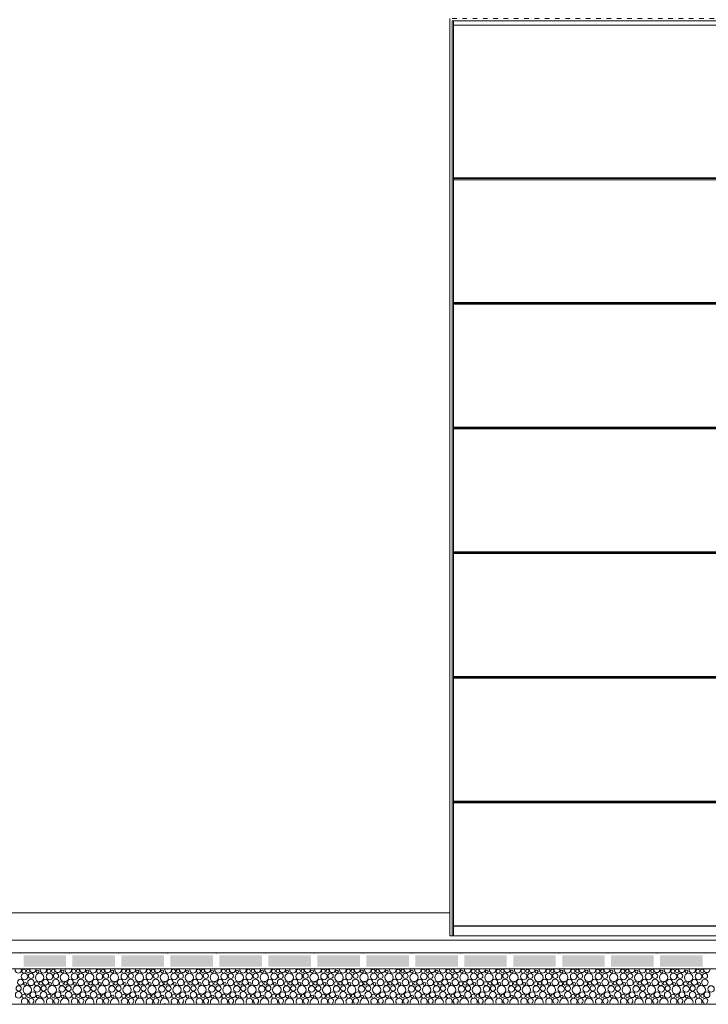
# Model space of a CAD drawing. Header units: millimetres. Extents: x -94601 to -15166, y -300 to 6935.
# Tile 24 of 97: x -71065 to -68055, y -300 to 4005. Entities that reach past the tile are written whole.
import ezdxf

# ---------------------------------------------------------------- set-up
doc = ezdxf.new("R2010")
doc.units = ezdxf.units.MM
doc.header["$MEASUREMENT"] = 0
for name, color, linetype in [('Métal _ Bardage.Charp_Couv_Bard_Métal', 7, 'Continuous'), ('Nouveau_Métal _ Charpente.Charp_Couv_Bard_Métal', 7, 'Continuous'), ('Nouveau_Portes ARCHICAD', 7, 'Continuous'), ('Nouveau_Structure _ Longrine.GO', 7, 'Continuous'), ('Nouveau_VRD _ Voirie 3d.VRD', 7, 'Continuous'), ('Structure _ Fondations.GO', 7, 'Continuous')]:
    doc.layers.add(name, color=color, linetype=linetype)

# ---------------------------------------------------------------- blocks, each defined once
blk = doc.blocks.new('Élément de coupe_21')
at = {"layer": 'Métal _ Bardage.Charp_Couv_Bard_Métal', "color": 7, "linetype": 'Continuous', "lineweight": 15}
blk.add_line((-77985.3, 100), (-69185.3, 100), dxfattribs=at)
blk = doc.blocks.new('Élément de coupe_24')
at = {"layer": 'Structure _ Fondations.GO', "color": 7, "linetype": 'Continuous', "lineweight": 15}
blk.add_line((-70835.3, -300), (-70335.3, -300), dxfattribs=at)
blk = doc.blocks.new('*X51')
at = {"layer": 'Nouveau_VRD _ Voirie 3d.VRD', "color": 33, "linetype": 'Continuous', "lineweight": 15, "true_color": 0xf48e54}
for centre, radius in [((-71044.2, -178.4), 14.3), ((-71047.1, -155.2), 8.58), ((-71027.9, -154.2), 7.52), ((-71015.4, -175.8), 11.5), ((-70978.1, -182.2), 18.4), ((-70987.5, -156.5), 6.2), ((-70935.1, -178.4), 14.3), ((-70938, -155.2), 8.58), ((-70918.8, -154.2), 7.52), ((-70906.3, -175.8), 11.5), ((-70869, -182.2), 18.4), ((-70878.4, -156.5), 6.2), ((-70826, -178.4), 14.3), ((-70828.9, -155.2), 8.58), ((-70809.7, -154.2), 7.52), ((-70797.2, -175.8), 11.5), ((-70759.9, -182.2), 18.4), ((-70769.3, -156.5), 6.2), ((-70716.8, -178.4), 14.3), ((-70719.7, -155.2), 8.58), ((-70700.6, -154.2), 7.52), ((-70688, -175.8), 11.5), ((-70650.8, -182.2), 18.4), ((-70660.2, -156.5), 6.2), ((-70607.7, -178.4), 14.3), ((-70610.6, -155.2), 8.58), ((-70591.5, -154.2), 7.52), ((-70578.9, -175.8), 11.5), ((-70541.7, -182.2), 18.4), ((-70551.1, -156.5), 6.2), ((-70498.6, -178.4), 14.3), ((-70501.5, -155.2), 8.58), ((-70482.4, -154.2), 7.52), ((-70469.8, -175.8), 11.5), ((-70432.6, -182.2), 18.4), ((-70442, -156.5), 6.2), ((-70389.5, -178.4), 14.3), ((-70392.4, -155.2), 8.58), ((-70373.3, -154.2), 7.52), ((-70360.7, -175.8), 11.5), ((-70323.5, -182.2), 18.4), ((-70332.8, -156.5), 6.2), ((-70280.4, -178.4), 14.3), ((-70283.3, -155.2), 8.58), ((-70264.2, -154.2), 7.52), ((-70251.6, -175.8), 11.5), ((-70214.4, -182.2), 18.4), ((-70223.7, -156.5), 6.2), ((-70171.3, -178.4), 14.3), ((-70174.2, -155.2), 8.58), ((-70155, -154.2), 7.52), ((-70142.5, -175.8), 11.5), ((-70105.2, -182.2), 18.4), ((-70114.6, -156.5), 6.2), ((-70062.2, -178.4), 14.3), ((-70065.1, -155.2), 8.58), ((-70045.9, -154.2), 7.52), ((-70033.4, -175.8), 11.5), ((-69996.1, -182.2), 18.4), ((-70005.5, -156.5), 6.2), ((-69953.1, -178.4), 14.3), ((-69956, -155.2), 8.58), ((-69936.8, -154.2), 7.52), ((-69924.3, -175.8), 11.5), ((-69887, -182.2), 18.4), ((-69896.4, -156.5), 6.2), ((-69844, -178.4), 14.3), ((-69846.8, -155.2), 8.58), ((-69827.7, -154.2), 7.52), ((-69815.1, -175.8), 11.5), ((-69777.9, -182.2), 18.4), ((-69787.3, -156.5), 6.2), ((-69734.8, -178.4), 14.3), ((-69737.7, -155.2), 8.58), ((-69718.6, -154.2), 7.52), ((-69706, -175.8), 11.5), ((-69668.8, -182.2), 18.4), ((-69678.2, -156.5), 6.2), ((-69625.7, -178.4), 14.3), ((-69628.6, -155.2), 8.58), ((-69609.5, -154.2), 7.52), ((-69596.9, -175.8), 11.5), ((-69559.7, -182.2), 18.4), ((-69569.1, -156.5), 6.2), ((-69516.6, -178.4), 14.3), ((-69519.5, -155.2), 8.58), ((-69500.4, -154.2), 7.52), ((-69487.8, -175.8), 11.5), ((-69450.6, -182.2), 18.4), ((-69459.9, -156.5), 6.2), ((-69407.5, -178.4), 14.3), ((-69410.4, -155.2), 8.58), ((-69391.3, -154.2), 7.52), ((-69378.7, -175.8), 11.5), ((-69341.5, -182.2), 18.4), ((-69350.8, -156.5), 6.2), ((-69298.4, -178.4), 14.3), ((-69301.3, -155.2), 8.58), ((-69282.1, -154.2), 7.52), ((-69269.6, -175.8), 11.5), ((-69232.3, -182.2), 18.4), ((-69241.7, -156.5), 6.2), ((-69189.3, -178.4), 14.3), ((-69192.2, -155.2), 8.58), ((-69173, -154.2), 7.52), ((-69160.5, -175.8), 11.5), ((-69123.2, -182.2), 18.4), ((-69132.6, -156.5), 6.2), ((-69080.2, -178.4), 14.3), ((-69083.1, -155.2), 8.58), ((-69063.9, -154.2), 7.52), ((-69051.4, -175.8), 11.5), ((-69014.1, -182.2), 18.4), ((-69023.5, -156.5), 6.2), ((-68971.1, -178.4), 14.3), ((-68974, -155.2), 8.58), ((-68954.8, -154.2), 7.52), ((-68942.2, -175.8), 11.5), ((-68905, -182.2), 18.4), ((-68914.4, -156.5), 6.2), ((-68861.9, -178.4), 14.3), ((-68864.8, -155.2), 8.58), ((-68845.7, -154.2), 7.52), ((-68833.1, -175.8), 11.5), ((-68795.9, -182.2), 18.4), ((-68805.3, -156.5), 6.2), ((-68752.8, -178.4), 14.3), ((-68755.7, -155.2), 8.58), ((-68736.6, -154.2), 7.52), ((-68724, -175.8), 11.5), ((-68686.8, -182.2), 18.4), ((-68696.2, -156.5), 6.2), ((-68643.7, -178.4), 14.3), ((-68646.6, -155.2), 8.58), ((-68627.5, -154.2), 7.52), ((-68614.9, -175.8), 11.5), ((-68577.7, -182.2), 18.4), ((-68587, -156.5), 6.2), ((-68534.6, -178.4), 14.3), ((-68537.5, -155.2), 8.58), ((-68518.4, -154.2), 7.52), ((-68505.8, -175.8), 11.5), ((-68468.6, -182.2), 18.4), ((-68477.9, -156.5), 6.2), ((-68425.5, -178.4), 14.3), ((-68428.4, -155.2), 8.58), ((-68409.2, -154.2), 7.52), ((-68396.7, -175.8), 11.5), ((-68359.4, -182.2), 18.4), ((-68368.8, -156.5), 6.2), ((-68316.4, -178.4), 14.3), ((-68319.3, -155.2), 8.58), ((-68300.1, -154.2), 7.52), ((-68287.6, -175.8), 11.5), ((-68250.3, -182.2), 18.4), ((-68259.7, -156.5), 6.2), ((-68207.3, -178.4), 14.3), ((-68210.2, -155.2), 8.58), ((-68191, -154.2), 7.52), ((-68178.5, -175.8), 11.5), ((-68141.2, -182.2), 18.4), ((-68150.6, -156.5), 6.2), ((-68098.2, -178.4), 14.3), ((-68101.1, -155.2), 8.58), ((-68081.9, -154.2), 7.52), ((-68069.3, -175.8), 11.5), ((-71061.7, -203.4), 12.8), ((-71041.5, -211.1), 6.2), ((-71015.7, -204.1), 14.2), ((-70992, -209.8), 8.58), ((-70972.8, -208.8), 7.52), ((-70952.6, -203.4), 12.8), ((-70932.4, -211.1), 6.2), ((-70906.6, -204.1), 14.2), ((-70882.9, -209.8), 8.58), ((-70863.7, -208.8), 7.52), ((-70843.5, -203.4), 12.8), ((-70823.3, -211.1), 6.2), ((-70797.5, -204.1), 14.2), ((-70773.7, -209.8), 8.58), ((-70754.6, -208.8), 7.52), ((-70734.4, -203.4), 12.8), ((-70714.2, -211.1), 6.2), ((-70688.3, -204.1), 14.2), ((-70664.6, -209.8), 8.58), ((-70645.5, -208.8), 7.52), ((-70625.3, -203.4), 12.8), ((-70605.1, -211.1), 6.2), ((-70579.2, -204.1), 14.2), ((-70555.5, -209.8), 8.58), ((-70536.4, -208.8), 7.52), ((-70516.2, -203.4), 12.8), ((-70496, -211.1), 6.2), ((-70470.1, -204.1), 14.2), ((-70446.4, -209.8), 8.58), ((-70427.3, -208.8), 7.52), ((-70407.1, -203.4), 12.8), ((-70386.8, -211.1), 6.2), ((-70361, -204.1), 14.2), ((-70337.3, -209.8), 8.58), ((-70318.2, -208.8), 7.52), ((-70297.9, -203.4), 12.8), ((-70277.7, -211.1), 6.2), ((-70251.9, -204.1), 14.2), ((-70228.2, -209.8), 8.58), ((-70209, -208.8), 7.52), ((-70188.8, -203.4), 12.8), ((-70168.6, -211.1), 6.2), ((-70142.8, -204.1), 14.2), ((-70119.1, -209.8), 8.58), ((-70099.9, -208.8), 7.52), ((-70079.7, -203.4), 12.8), ((-70059.5, -211.1), 6.2), ((-70033.7, -204.1), 14.2), ((-70010, -209.8), 8.58), ((-69990.8, -208.8), 7.52), ((-69970.6, -203.4), 12.8), ((-69950.4, -211.1), 6.2), ((-69924.6, -204.1), 14.2), ((-69900.8, -209.8), 8.58), ((-69881.7, -208.8), 7.52), ((-69861.5, -203.4), 12.8), ((-69841.3, -211.1), 6.2), ((-69815.4, -204.1), 14.2), ((-69791.7, -209.8), 8.58), ((-69772.6, -208.8), 7.52), ((-69752.4, -203.4), 12.8), ((-69732.2, -211.1), 6.2), ((-69706.3, -204.1), 14.2), ((-69682.6, -209.8), 8.58), ((-69663.5, -208.8), 7.52), ((-69643.3, -203.4), 12.8), ((-69623.1, -211.1), 6.2), ((-69597.2, -204.1), 14.2), ((-69573.5, -209.8), 8.58), ((-69554.4, -208.8), 7.52), ((-69534.2, -203.4), 12.8), ((-69513.9, -211.1), 6.2), ((-69488.1, -204.1), 14.2), ((-69464.4, -209.8), 8.58), ((-69445.3, -208.8), 7.52), ((-69425, -203.4), 12.8), ((-69404.8, -211.1), 6.2), ((-69379, -204.1), 14.2), ((-69355.3, -209.8), 8.58), ((-69336.1, -208.8), 7.52), ((-69315.9, -203.4), 12.8), ((-69295.7, -211.1), 6.2), ((-69269.9, -204.1), 14.2), ((-69246.2, -209.8), 8.58), ((-69227, -208.8), 7.52), ((-69206.8, -203.4), 12.8), ((-69186.6, -211.1), 6.2), ((-69160.8, -204.1), 14.2), ((-69137.1, -209.8), 8.58), ((-69117.9, -208.8), 7.52), ((-69097.7, -203.4), 12.8), ((-69077.5, -211.1), 6.2), ((-69051.7, -204.1), 14.2), ((-69028, -209.8), 8.58), ((-69008.8, -208.8), 7.52), ((-68988.6, -203.4), 12.8), ((-68968.4, -211.1), 6.2), ((-68942.5, -204.1), 14.2), ((-68918.8, -209.8), 8.58), ((-68899.7, -208.8), 7.52), ((-68879.5, -203.4), 12.8), ((-68859.3, -211.1), 6.2), ((-68833.4, -204.1), 14.2), ((-68809.7, -209.8), 8.58), ((-68790.6, -208.8), 7.52), ((-68770.4, -203.4), 12.8), ((-68750.2, -211.1), 6.2), ((-68724.3, -204.1), 14.2), ((-68700.6, -209.8), 8.58), ((-68681.5, -208.8), 7.52), ((-68661.3, -203.4), 12.8), ((-68641, -211.1), 6.2), ((-68615.2, -204.1), 14.2), ((-68591.5, -209.8), 8.58), ((-68572.4, -208.8), 7.52), ((-68552.1, -203.4), 12.8), ((-68531.9, -211.1), 6.2), ((-68506.1, -204.1), 14.2), ((-68482.4, -209.8), 8.58), ((-68463.2, -208.8), 7.52), ((-68443, -203.4), 12.8), ((-68422.8, -211.1), 6.2), ((-68397, -204.1), 14.2), ((-68373.3, -209.8), 8.58), ((-68354.1, -208.8), 7.52), ((-68333.9, -203.4), 12.8), ((-68313.7, -211.1), 6.2), ((-68287.9, -204.1), 14.2), ((-68264.2, -209.8), 8.58), ((-68245, -208.8), 7.52), ((-68224.8, -203.4), 12.8), ((-68204.6, -211.1), 6.2), ((-68178.8, -204.1), 14.2), ((-68155.1, -209.8), 8.58), ((-68135.9, -208.8), 7.52), ((-68115.7, -203.4), 12.8), ((-68095.5, -211.1), 6.2), ((-68069.6, -204.1), 14.2), ((-71069.7, -258.7), 14.2), ((-71069.4, -230.4), 11.5), ((-71046, -264.4), 8.58), ((-71032.1, -236.8), 18.4), ((-71026.8, -263.4), 7.52), ((-71006.6, -258), 12.8), ((-70989.1, -233), 14.3), ((-70960.6, -258.7), 14.2), ((-70960.3, -230.4), 11.5), ((-70936.9, -264.4), 8.58), ((-70923, -236.8), 18.4), ((-70917.7, -263.4), 7.52), ((-70897.5, -258), 12.8), ((-70880, -233), 14.3), ((-70851.5, -258.7), 14.2), ((-70851.2, -230.4), 11.5), ((-70827.7, -264.4), 8.58), ((-70813.9, -236.8), 18.4), ((-70808.6, -263.4), 7.52), ((-70788.4, -258), 12.8), ((-70770.8, -233), 14.3), ((-70742.3, -258.7), 14.2), ((-70742, -230.4), 11.5), ((-70718.6, -264.4), 8.58), ((-70704.8, -236.8), 18.4), ((-70699.5, -263.4), 7.52), ((-70679.3, -258), 12.8), ((-70661.7, -233), 14.3), ((-70633.2, -258.7), 14.2), ((-70632.9, -230.4), 11.5), ((-70609.5, -264.4), 8.58), ((-70595.7, -236.8), 18.4), ((-70590.4, -263.4), 7.52), ((-70570.2, -258), 12.8), ((-70552.6, -233), 14.3), ((-70524.1, -258.7), 14.2), ((-70523.8, -230.4), 11.5), ((-70500.4, -264.4), 8.58), ((-70486.6, -236.8), 18.4), ((-70481.3, -263.4), 7.52), ((-70461.1, -258), 12.8), ((-70443.5, -233), 14.3), ((-70415, -258.7), 14.2), ((-70414.7, -230.4), 11.5), ((-70391.3, -264.4), 8.58), ((-70377.5, -236.8), 18.4), ((-70372.2, -263.4), 7.52), ((-70351.9, -258), 12.8), ((-70334.4, -233), 14.3), ((-70305.9, -258.7), 14.2), ((-70305.6, -230.4), 11.5), ((-70282.2, -264.4), 8.58), ((-70268.4, -236.8), 18.4), ((-70263, -263.4), 7.52), ((-70242.8, -258), 12.8), ((-70225.3, -233), 14.3), ((-70196.8, -258.7), 14.2), ((-70196.5, -230.4), 11.5), ((-70173.1, -264.4), 8.58), ((-70159.2, -236.8), 18.4), ((-70153.9, -263.4), 7.52), ((-70133.7, -258), 12.8), ((-70116.2, -233), 14.3), ((-70087.7, -258.7), 14.2), ((-70087.4, -230.4), 11.5), ((-70064, -264.4), 8.58), ((-70050.1, -236.8), 18.4), ((-70044.8, -263.4), 7.52), ((-70024.6, -258), 12.8), ((-70007.1, -233), 14.3), ((-69978.6, -258.7), 14.2), ((-69978.3, -230.4), 11.5), ((-69954.8, -264.4), 8.58), ((-69941, -236.8), 18.4), ((-69935.7, -263.4), 7.52), ((-69915.5, -258), 12.8), ((-69898, -233), 14.3), ((-69869.4, -258.7), 14.2), ((-69869.1, -230.4), 11.5), ((-69845.7, -264.4), 8.58), ((-69831.9, -236.8), 18.4), ((-69826.6, -263.4), 7.52), ((-69806.4, -258), 12.8), ((-69788.8, -233), 14.3), ((-69760.3, -258.7), 14.2), ((-69760, -230.4), 11.5), ((-69736.6, -264.4), 8.58), ((-69722.8, -236.8), 18.4), ((-69717.5, -263.4), 7.52), ((-69697.3, -258), 12.8), ((-69679.7, -233), 14.3), ((-69651.2, -258.7), 14.2), ((-69650.9, -230.4), 11.5), ((-69627.5, -264.4), 8.58), ((-69613.7, -236.8), 18.4), ((-69608.4, -263.4), 7.52), ((-69588.2, -258), 12.8), ((-69570.6, -233), 14.3), ((-69542.1, -258.7), 14.2), ((-69541.8, -230.4), 11.5), ((-69518.4, -264.4), 8.58), ((-69504.6, -236.8), 18.4), ((-69499.3, -263.4), 7.52), ((-69479, -258), 12.8), ((-69461.5, -233), 14.3), ((-69433, -258.7), 14.2), ((-69432.7, -230.4), 11.5), ((-69409.3, -264.4), 8.58), ((-69395.5, -236.8), 18.4), ((-69390.1, -263.4), 7.52), ((-69369.9, -258), 12.8), ((-69352.4, -233), 14.3), ((-69323.9, -258.7), 14.2), ((-69323.6, -230.4), 11.5), ((-69300.2, -264.4), 8.58), ((-69286.3, -236.8), 18.4), ((-69281, -263.4), 7.52), ((-69260.8, -258), 12.8), ((-69243.3, -233), 14.3), ((-69214.8, -258.7), 14.2), ((-69214.5, -230.4), 11.5), ((-69191.1, -264.4), 8.58), ((-69177.2, -236.8), 18.4), ((-69171.9, -263.4), 7.52), ((-69151.7, -258), 12.8), ((-69134.2, -233), 14.3), ((-69105.7, -258.7), 14.2), ((-69105.4, -230.4), 11.5), ((-69082, -264.4), 8.58), ((-69068.1, -236.8), 18.4), ((-69062.8, -263.4), 7.52), ((-69042.6, -258), 12.8), ((-69025.1, -233), 14.3), ((-68996.5, -258.7), 14.2), ((-68996.2, -230.4), 11.5), ((-68972.8, -264.4), 8.58), ((-68959, -236.8), 18.4), ((-68953.7, -263.4), 7.52), ((-68933.5, -258), 12.8), ((-68915.9, -233), 14.3), ((-68887.4, -258.7), 14.2), ((-68887.1, -230.4), 11.5), ((-68863.7, -264.4), 8.58), ((-68849.9, -236.8), 18.4), ((-68844.6, -263.4), 7.52), ((-68824.4, -258), 12.8), ((-68806.8, -233), 14.3), ((-68778.3, -258.7), 14.2), ((-68778, -230.4), 11.5), ((-68754.6, -264.4), 8.58), ((-68740.8, -236.8), 18.4), ((-68735.5, -263.4), 7.52), ((-68715.3, -258), 12.8), ((-68697.7, -233), 14.3), ((-68669.2, -258.7), 14.2), ((-68668.9, -230.4), 11.5), ((-68645.5, -264.4), 8.58), ((-68631.7, -236.8), 18.4), ((-68626.4, -263.4), 7.52), ((-68606.1, -258), 12.8), ((-68588.6, -233), 14.3), ((-68560.1, -258.7), 14.2), ((-68559.8, -230.4), 11.5), ((-68536.4, -264.4), 8.58), ((-68522.6, -236.8), 18.4), ((-68517.2, -263.4), 7.52), ((-68497, -258), 12.8), ((-68479.5, -233), 14.3), ((-68451, -258.7), 14.2), ((-68450.7, -230.4), 11.5), ((-68427.3, -264.4), 8.58), ((-68413.4, -236.8), 18.4), ((-68408.1, -263.4), 7.52), ((-68387.9, -258), 12.8), ((-68370.4, -233), 14.3), ((-68341.9, -258.7), 14.2), ((-68341.6, -230.4), 11.5), ((-68318.2, -264.4), 8.58), ((-68304.3, -236.8), 18.4), ((-68299, -263.4), 7.52), ((-68278.8, -258), 12.8), ((-68261.3, -233), 14.3), ((-68232.8, -258.7), 14.2), ((-68232.5, -230.4), 11.5), ((-68209.1, -264.4), 8.58), ((-68195.2, -236.8), 18.4), ((-68189.9, -263.4), 7.52), ((-68169.7, -258), 12.8), ((-68152.2, -233), 14.3), ((-68123.6, -258.7), 14.2), ((-68123.3, -230.4), 11.5), ((-68099.9, -264.4), 8.58), ((-68086.1, -236.8), 18.4), ((-68080.8, -263.4), 7.52), ((-68060.6, -258), 12.8), ((-68043, -233), 14.3), ((-70986.4, -265.7), 6.2), ((-70877.3, -265.7), 6.2), ((-70768.2, -265.7), 6.2), ((-70659.1, -265.7), 6.2), ((-70550, -265.7), 6.2), ((-70440.8, -265.7), 6.2), ((-70331.7, -265.7), 6.2), ((-70222.6, -265.7), 6.2), ((-70113.5, -265.7), 6.2), ((-70004.4, -265.7), 6.2), ((-69895.3, -265.7), 6.2), ((-69786.2, -265.7), 6.2), ((-69677.1, -265.7), 6.2), ((-69567.9, -265.7), 6.2), ((-69458.8, -265.7), 6.2), ((-69349.7, -265.7), 6.2), ((-69240.6, -265.7), 6.2), ((-69131.5, -265.7), 6.2), ((-69022.4, -265.7), 6.2), ((-68913.3, -265.7), 6.2), ((-68804.2, -265.7), 6.2), ((-68695, -265.7), 6.2), ((-68585.9, -265.7), 6.2), ((-68476.8, -265.7), 6.2), ((-68367.7, -265.7), 6.2), ((-68258.6, -265.7), 6.2), ((-68149.5, -265.7), 6.2)]:
    blk.add_circle(centre, radius, dxfattribs=at)
for centre, radius, start, end in [((-71070.8, -149.5), 14.2, 162.5101, 17.4899), ((-71033.3, -127.6), 18.4, 254.0928, 285.9072), ((-71007.7, -148.8), 12.8, 163.5489, 16.4511), ((-70961.7, -149.5), 14.2, 162.5101, 17.4899), ((-70924.1, -127.6), 18.4, 254.0928, 285.9072), ((-70898.6, -148.8), 12.8, 163.5489, 16.4511), ((-70852.6, -149.5), 14.2, 162.5101, 17.4899), ((-70815, -127.6), 18.4, 254.0928, 285.9072), ((-70789.5, -148.8), 12.8, 163.5489, 16.4511), ((-70743.5, -149.5), 14.2, 162.5101, 17.4899), ((-70705.9, -127.6), 18.4, 254.0928, 285.9072), ((-70680.4, -148.8), 12.8, 163.5489, 16.4511), ((-70634.3, -149.5), 14.2, 162.5101, 17.4899), ((-70596.8, -127.6), 18.4, 254.0928, 285.9072), ((-70571.3, -148.8), 12.8, 163.5489, 16.4511), ((-70525.2, -149.5), 14.2, 162.5101, 17.4899), ((-70487.7, -127.6), 18.4, 254.0928, 285.9072), ((-70462.2, -148.8), 12.8, 163.5489, 16.4511), ((-70416.1, -149.5), 14.2, 162.5101, 17.4899), ((-70378.6, -127.6), 18.4, 254.0928, 285.9072), ((-70353.1, -148.8), 12.8, 163.5489, 16.4511), ((-70307, -149.5), 14.2, 162.5101, 17.4899), ((-70269.5, -127.6), 18.4, 254.0928, 285.9072), ((-70243.9, -148.8), 12.8, 163.5489, 16.4511), ((-70197.9, -149.5), 14.2, 162.5101, 17.4899), ((-70160.4, -127.6), 18.4, 254.0928, 285.9072), ((-70134.8, -148.8), 12.8, 163.5489, 16.4511), ((-70088.8, -149.5), 14.2, 162.5101, 17.4899), ((-70051.2, -127.6), 18.4, 254.0928, 285.9072), ((-70025.7, -148.8), 12.8, 163.5489, 16.4511), ((-69979.7, -149.5), 14.2, 162.5101, 17.4899), ((-69942.1, -127.6), 18.4, 254.0928, 285.9072), ((-69916.6, -148.8), 12.8, 163.5489, 16.4511), ((-69870.6, -149.5), 14.2, 162.5101, 17.4899), ((-69833, -127.6), 18.4, 254.0928, 285.9072), ((-69807.5, -148.8), 12.8, 163.5489, 16.4511), ((-69761.4, -149.5), 14.2, 162.5101, 17.4899), ((-69723.9, -127.6), 18.4, 254.0928, 285.9072), ((-69698.4, -148.8), 12.8, 163.5489, 16.4511), ((-69652.3, -149.5), 14.2, 162.5101, 17.4899), ((-69614.8, -127.6), 18.4, 254.0928, 285.9072), ((-69589.3, -148.8), 12.8, 163.5489, 16.4511), ((-69543.2, -149.5), 14.2, 162.5101, 17.4899), ((-69505.7, -127.6), 18.4, 254.0928, 285.9072), ((-69480.2, -148.8), 12.8, 163.5489, 16.4511), ((-69434.1, -149.5), 14.2, 162.5101, 17.4899), ((-69396.6, -127.6), 18.4, 254.0928, 285.9072), ((-69371, -148.8), 12.8, 163.5489, 16.4511), ((-69325, -149.5), 14.2, 162.5101, 17.4899), ((-69287.5, -127.6), 18.4, 254.0928, 285.9072), ((-69261.9, -148.8), 12.8, 163.5489, 16.4511), ((-69215.9, -149.5), 14.2, 162.5101, 17.4899), ((-69178.3, -127.6), 18.4, 254.0928, 285.9072), ((-69152.8, -148.8), 12.8, 163.5489, 16.4511), ((-69106.8, -149.5), 14.2, 162.5101, 17.4899), ((-69069.2, -127.6), 18.4, 254.0928, 285.9072), ((-69043.7, -148.8), 12.8, 163.5489, 16.4511), ((-68997.7, -149.5), 14.2, 162.5101, 17.4899), ((-68960.1, -127.6), 18.4, 254.0928, 285.9072), ((-68934.6, -148.8), 12.8, 163.5489, 16.4511), ((-68888.5, -149.5), 14.2, 162.5101, 17.4899), ((-68851, -127.6), 18.4, 254.0928, 285.9072), ((-68825.5, -148.8), 12.8, 163.5489, 16.4511), ((-68779.4, -149.5), 14.2, 162.5101, 17.4899), ((-68741.9, -127.6), 18.4, 254.0928, 285.9072), ((-68716.4, -148.8), 12.8, 163.5489, 16.4511), ((-68670.3, -149.5), 14.2, 162.5101, 17.4899), ((-68632.8, -127.6), 18.4, 254.0928, 285.9072), ((-68607.3, -148.8), 12.8, 163.5489, 16.4511), ((-68561.2, -149.5), 14.2, 162.5101, 17.4899), ((-68523.7, -127.6), 18.4, 254.0928, 285.9072), ((-68498.1, -148.8), 12.8, 163.5489, 16.4511), ((-68452.1, -149.5), 14.2, 162.5101, 17.4899), ((-68414.6, -127.6), 18.4, 254.0928, 285.9072), ((-68389, -148.8), 12.8, 163.5489, 16.4511), ((-68343, -149.5), 14.2, 162.5101, 17.4899), ((-68305.4, -127.6), 18.4, 254.0928, 285.9072), ((-68279.9, -148.8), 12.8, 163.5489, 16.4511), ((-68233.9, -149.5), 14.2, 162.5101, 17.4899), ((-68196.3, -127.6), 18.4, 254.0928, 285.9072), ((-68170.8, -148.8), 12.8, 163.5489, 16.4511), ((-68124.8, -149.5), 14.2, 162.5101, 17.4899), ((-68087.2, -127.6), 18.4, 254.0928, 285.9072), ((-68061.7, -148.8), 12.8, 163.5489, 16.4511), ((-71043.1, -287.6), 14.3, 327.777, 212.223), ((-71014.3, -285), 11.5, 296.7325, 243.2675), ((-70977, -291.4), 18.4, 347.7576, 192.2424), ((-70934, -287.6), 14.3, 327.777, 212.223), ((-70905.2, -285), 11.5, 296.7325, 243.2675), ((-70867.9, -291.4), 18.4, 347.7576, 192.2424), ((-70824.8, -287.6), 14.3, 327.777, 212.223), ((-70796, -285), 11.5, 296.7325, 243.2675), ((-70758.8, -291.4), 18.4, 347.7576, 192.2424), ((-70715.7, -287.6), 14.3, 327.777, 212.223), ((-70686.9, -285), 11.5, 296.7325, 243.2675), ((-70649.7, -291.4), 18.4, 347.7576, 192.2424), ((-70606.6, -287.6), 14.3, 327.777, 212.223), ((-70577.8, -285), 11.5, 296.7325, 243.2675), ((-70540.6, -291.4), 18.4, 347.7576, 192.2424), ((-70497.5, -287.6), 14.3, 327.777, 212.223), ((-70468.7, -285), 11.5, 296.7325, 243.2675), ((-70431.5, -291.4), 18.4, 347.7576, 192.2424), ((-70388.4, -287.6), 14.3, 327.777, 212.223), ((-70359.6, -285), 11.5, 296.7325, 243.2675), ((-70322.4, -291.4), 18.4, 347.7576, 192.2424), ((-70279.3, -287.6), 14.3, 327.777, 212.223), ((-70250.5, -285), 11.5, 296.7325, 243.2675), ((-70213.2, -291.4), 18.4, 347.7576, 192.2424), ((-70170.2, -287.6), 14.3, 327.777, 212.223), ((-70141.4, -285), 11.5, 296.7325, 243.2675), ((-70104.1, -291.4), 18.4, 347.7576, 192.2424), ((-70061.1, -287.6), 14.3, 327.777, 212.223), ((-70032.3, -285), 11.5, 296.7325, 243.2675), ((-69995, -291.4), 18.4, 347.7576, 192.2424), ((-69952, -287.6), 14.3, 327.777, 212.223), ((-69923.1, -285), 11.5, 296.7325, 243.2675), ((-69885.9, -291.4), 18.4, 347.7576, 192.2424), ((-69842.8, -287.6), 14.3, 327.777, 212.223), ((-69814, -285), 11.5, 296.7325, 243.2675), ((-69776.8, -291.4), 18.4, 347.7576, 192.2424), ((-69733.7, -287.6), 14.3, 327.777, 212.223), ((-69704.9, -285), 11.5, 296.7325, 243.2675), ((-69667.7, -291.4), 18.4, 347.7576, 192.2424), ((-69624.6, -287.6), 14.3, 327.777, 212.223), ((-69595.8, -285), 11.5, 296.7325, 243.2675), ((-69558.6, -291.4), 18.4, 347.7576, 192.2424), ((-69515.5, -287.6), 14.3, 327.777, 212.223), ((-69486.7, -285), 11.5, 296.7325, 243.2675), ((-69449.5, -291.4), 18.4, 347.7576, 192.2424), ((-69406.4, -287.6), 14.3, 327.777, 212.223), ((-69377.6, -285), 11.5, 296.7325, 243.2675), ((-69340.3, -291.4), 18.4, 347.7576, 192.2424), ((-69297.3, -287.6), 14.3, 327.777, 212.223), ((-69268.5, -285), 11.5, 296.7325, 243.2675), ((-69231.2, -291.4), 18.4, 347.7576, 192.2424), ((-69188.2, -287.6), 14.3, 327.777, 212.223), ((-69159.4, -285), 11.5, 296.7325, 243.2675), ((-69122.1, -291.4), 18.4, 347.7576, 192.2424), ((-69079.1, -287.6), 14.3, 327.777, 212.223), ((-69050.2, -285), 11.5, 296.7325, 243.2675), ((-69013, -291.4), 18.4, 347.7576, 192.2424), ((-68969.9, -287.6), 14.3, 327.777, 212.223), ((-68941.1, -285), 11.5, 296.7325, 243.2675), ((-68903.9, -291.4), 18.4, 347.7576, 192.2424), ((-68860.8, -287.6), 14.3, 327.777, 212.223), ((-68832, -285), 11.5, 296.7325, 243.2675), ((-68794.8, -291.4), 18.4, 347.7576, 192.2424), ((-68751.7, -287.6), 14.3, 327.777, 212.223), ((-68722.9, -285), 11.5, 296.7325, 243.2675), ((-68685.7, -291.4), 18.4, 347.7576, 192.2424), ((-68642.6, -287.6), 14.3, 327.777, 212.223), ((-68613.8, -285), 11.5, 296.7325, 243.2675), ((-68576.6, -291.4), 18.4, 347.7576, 192.2424), ((-68533.5, -287.6), 14.3, 327.777, 212.223), ((-68504.7, -285), 11.5, 296.7325, 243.2675), ((-68467.4, -291.4), 18.4, 347.7576, 192.2424), ((-68424.4, -287.6), 14.3, 327.777, 212.223), ((-68395.6, -285), 11.5, 296.7325, 243.2675), ((-68358.3, -291.4), 18.4, 347.7576, 192.2424), ((-68315.3, -287.6), 14.3, 327.777, 212.223), ((-68286.5, -285), 11.5, 296.7325, 243.2675), ((-68249.2, -291.4), 18.4, 347.7576, 192.2424), ((-68206.2, -287.6), 14.3, 327.777, 212.223), ((-68177.3, -285), 11.5, 296.7325, 243.2675), ((-68140.1, -291.4), 18.4, 347.7576, 192.2424), ((-68097, -287.6), 14.3, 327.777, 212.223), ((-68068.2, -285), 11.5, 296.7325, 243.2675)]:
    blk.add_arc(centre, radius, start, end, dxfattribs=at)
blk = doc.blocks.new('*X52')
at = {"layer": 'Nouveau_VRD _ Voirie 3d.VRD', "linetype": 'Continuous', "lineweight": 15, "true_color": 0xb5b5b5}
for points in [[(-71048.2, -85.2), (-71048.2, -135.2), (-70862.2, -135.2), (-70862.2, -85.2)], [(-70834.2, -85.2), (-70834.2, -135.2), (-70648.1, -135.2), (-70648.1, -85.2)], [(-70620.1, -85.2), (-70620.1, -135.2), (-70434.1, -135.2), (-70434.1, -85.2)], [(-70406.1, -85.2), (-70406.1, -135.2), (-70220, -135.2), (-70220, -85.2)], [(-70192, -85.2), (-70192, -135.2), (-70006, -135.2), (-70006, -85.2)], [(-69978, -85.2), (-69978, -135.2), (-69792, -135.2), (-69792, -85.2)], [(-69763.9, -85.2), (-69763.9, -135.2), (-69577.9, -135.2), (-69577.9, -85.2)], [(-69549.9, -85.2), (-69549.9, -135.2), (-69363.9, -135.2), (-69363.9, -85.2)], [(-69335.9, -85.2), (-69335.9, -135.2), (-69149.8, -135.2), (-69149.8, -85.2)], [(-69121.8, -85.2), (-69121.8, -135.2), (-68935.8, -135.2), (-68935.8, -85.2)], [(-68907.8, -85.2), (-68907.8, -135.2), (-68721.7, -135.2), (-68721.7, -85.2)], [(-68693.7, -85.2), (-68693.7, -135.2), (-68507.7, -135.2), (-68507.7, -85.2)], [(-68479.7, -85.2), (-68479.7, -135.2), (-68293.7, -135.2), (-68293.7, -85.2)], [(-68265.6, -85.2), (-68265.6, -135.2), (-68079.6, -135.2), (-68079.6, -85.2)]]:
    blk.add_hatch(color=253, dxfattribs=at).paths.add_polyline_path(points)
at = {"layer": 'Nouveau_VRD _ Voirie 3d.VRD', "color": 253, "linetype": 'Continuous', "lineweight": 15, "true_color": 0xb5b5b5}
for p in [(-71062.2, -75.2), (-70848.2, -75.2), (-70634.1, -75.2), (-70420.1, -75.2), (-70206, -75.2), (-69992, -75.2), (-69778, -75.2), (-69563.9, -75.2), (-69349.9, -75.2), (-69135.8, -75.2), (-68921.8, -75.2), (-68707.7, -75.2), (-68493.7, -75.2), (-68279.7, -75.2), (-68065.6, -75.2), (-71062.2, -145.2), (-70848.2, -145.2), (-70634.1, -145.2), (-70420.1, -145.2), (-70206, -145.2), (-69992, -145.2), (-69778, -145.2), (-69563.9, -145.2), (-69349.9, -145.2), (-69135.8, -145.2), (-68921.8, -145.2), (-68707.7, -145.2), (-68493.7, -145.2), (-68279.7, -145.2), (-68065.6, -145.2)]:
    blk.add_point(p, dxfattribs=at)
blk = doc.blocks.new('Élément de coupe_40')
at = {"layer": 'Nouveau_VRD _ Voirie 3d.VRD', "color": 251, "linetype": 'Continuous', "lineweight": 15, "true_color": 0x6a6a6a}
blk.add_line((-36763.6, -20), (-82142.3, -20), dxfattribs=at)
at = {"layer": 'Nouveau_VRD _ Voirie 3d.VRD', "color": 7, "linetype": 'Continuous', "lineweight": 15}
for p, q in [((-37013, -75.2), (-81749.3, -75.2)), ((-37013, -145.2), (-81749.3, -145.2))]:
    blk.add_line(p, q, dxfattribs=at)
at = {"layer": 'Nouveau_VRD _ Voirie 3d.VRD', "lineweight": 0}
for name in ['*X52', '*X51']:
    blk.add_blockref(name, (0, 0), dxfattribs=at)
blk = doc.blocks.new('Élément de coupe_58')
at = {"layer": 'Nouveau_Structure _ Longrine.GO', "color": 7, "linetype": 'Continuous', "lineweight": 15}
for p, q in [((-65995.3, 0), (-69175.3, 0)), ((-69185.3, -300), (-65985.3, -300))]:
    blk.add_line(p, q, dxfattribs=at)
blk = doc.blocks.new('Élément de coupe_59')
at = {"layer": 'Nouveau_Structure _ Longrine.GO', "color": 7, "linetype": 'Continuous', "lineweight": 15}
for p, q in [((-73174.8, -300), (-70835.3, -300)), ((-70335.3, -300), (-69185.3, -300))]:
    blk.add_line(p, q, dxfattribs=at)
blk = doc.blocks.new('Élément de coupe_158')
at = {"layer": 'Nouveau_Métal _ Charpente.Charp_Couv_Bard_Métal', "color": 7, "linetype": 'Continuous', "lineweight": 15}
for p, q in [((-70740.3, -300), (-70740.3, -295.3)), ((-70430.3, -300), (-70430.3, -295.3))]:
    blk.add_line(p, q, dxfattribs=at)
blk = doc.blocks.new('Élément de coupe_1641')
at = {"layer": 'Nouveau_Portes ARCHICAD', "color": 7, "linetype": 'Continuous', "lineweight": 15}
for p, q in [((-69168.3, 0), (-69168.3, 4000)), ((-66002.4, 0), (-66002.4, 4000)), ((-67585.3, 1498.8), (-67656.1, 1428)), ((-67585.3, 1498.8), (-67585.3, 1398.8)), ((-67585.3, 1498.8), (-67514.6, 1428)), ((-67714.6, 1369.5), (-67785.3, 1298.8)), ((-67456.1, 1369.5), (-67385.3, 1298.8)), ((-67585.3, 1333.8), (-67585.3, 1233.8)), ((-67585.3, 1168.8), (-67585.3, 1068.8)), ((-67585.3, 1003.8), (-67585.3, 903.8)), ((-67585.3, 838.8), (-67585.3, 738.8)), ((-67585.3, 673.8), (-67585.3, 573.8)), ((-67585.3, 508.8), (-67585.3, 408.8))]:
    blk.add_line(p, q, dxfattribs=at)
at = {"layer": 'Nouveau_Portes ARCHICAD', "color": 30, "linetype": 'Continuous', "lineweight": 15, "true_color": 0xff6600}
for p, q in [((-66002.4, 3980.6), (-69168.3, 3980.6)), ((-66002.4, 3313.1), (-69168.3, 3313.1)), ((-66002.4, 3311), (-69168.3, 3311)), ((-66002.4, 3305.5), (-69168.3, 3305.5)), ((-66002.4, 2768.1), (-69168.3, 2768.1)), ((-66002.4, 2766), (-69168.3, 2766)), ((-66002.4, 2760.5), (-69168.3, 2760.5)), ((-66002.4, 2223.1), (-69168.3, 2223.1)), ((-66002.4, 2221), (-69168.3, 2221)), ((-66002.4, 2215.5), (-69168.3, 2215.5)), ((-66002.4, 1678.1), (-69168.3, 1678.1)), ((-66002.4, 1676), (-69168.3, 1676)), ((-66002.4, 1670.5), (-69168.3, 1670.5)), ((-66002.4, 1133.1), (-69168.3, 1133.1)), ((-66002.4, 1131), (-69168.3, 1131)), ((-66002.4, 1125.5), (-69168.3, 1125.5)), ((-66002.4, 588.1), (-69168.3, 588.1)), ((-66002.4, 586), (-69168.3, 586)), ((-66002.4, 580.5), (-69168.3, 580.5)), ((-66278.9, 410.4), (-66279.9, 405.7)), ((-66279.9, 405.7), (-66279.9, 243.3)), ((-66276.2, 414.3), (-66278.9, 410.4)), ((-66272.3, 416.9), (-66276.2, 414.3)), ((-66267.6, 417.8), (-66272.3, 416.9)), ((-66049.1, 417.8), (-66267.6, 417.8)), ((-66044.4, 416.9), (-66049.1, 417.8)), ((-66040.5, 414.3), (-66044.4, 416.9)), ((-66037.8, 410.4), (-66040.5, 414.3)), ((-66036.8, 405.7), (-66037.8, 410.4)), ((-66036.8, 243.3), (-66036.8, 405.7)), ((-66279.9, 243.3), (-66278.9, 238.6)), ((-66278.9, 238.6), (-66276.2, 234.7)), ((-66276.2, 234.7), (-66272.3, 232)), ((-66272.3, 232), (-66267.6, 231.1)), ((-66267.6, 231.1), (-66049.1, 231.1)), ((-66049.1, 231.1), (-66044.4, 232)), ((-66044.4, 232), (-66040.5, 234.7)), ((-66040.5, 234.7), (-66037.8, 238.6)), ((-66037.8, 238.6), (-66036.8, 243.3)), ((-66002.4, 43.1), (-69168.3, 43.1)), ((-66002.4, 42.5), (-69168.3, 42.5)), ((-66002.4, 41), (-69168.3, 41))]:
    blk.add_line(p, q, dxfattribs=at)
blk = doc.blocks.new('Élément de coupe_1642')
at = {"layer": 'Métal _ Bardage.Charp_Couv_Bard_Métal', "color": 7, "linetype": 'Continuous', "lineweight": 15}
for p, q in [((-69185.3, 0), (-69185.3, 4010)), ((-69154.8, 4010), (-69174.8, 4010)), ((-69109.8, 4010), (-69129.8, 4010)), ((-69064.8, 4010), (-69084.8, 4010)), ((-69019.8, 4010), (-69039.8, 4010)), ((-68974.8, 4010), (-68994.8, 4010)), ((-68929.8, 4010), (-68949.8, 4010)), ((-68884.8, 4010), (-68904.8, 4010)), ((-68839.8, 4010), (-68859.8, 4010)), ((-68794.8, 4010), (-68814.8, 4010)), ((-68749.8, 4010), (-68769.8, 4010)), ((-68704.8, 4010), (-68724.8, 4010)), ((-68659.8, 4010), (-68679.8, 4010)), ((-68614.8, 4010), (-68634.8, 4010)), ((-68569.8, 4010), (-68589.8, 4010)), ((-68524.8, 4010), (-68544.8, 4010)), ((-68479.8, 4010), (-68499.8, 4010)), ((-68434.8, 4010), (-68454.8, 4010)), ((-68389.8, 4010), (-68409.8, 4010)), ((-68344.8, 4010), (-68364.8, 4010)), ((-68299.8, 4010), (-68319.8, 4010)), ((-68254.8, 4010), (-68274.8, 4010)), ((-68209.8, 4010), (-68229.8, 4010)), ((-68164.8, 4010), (-68184.8, 4010)), ((-68119.8, 4010), (-68139.8, 4010)), ((-68074.8, 4010), (-68094.8, 4010)), ((-68029.8, 4010), (-68049.8, 4010)), ((-67984.8, 4010), (-68004.8, 4010)), ((-67939.8, 4010), (-67959.8, 4010)), ((-67894.8, 4010), (-67914.8, 4010)), ((-67849.8, 4010), (-67869.8, 4010)), ((-67804.8, 4010), (-67824.8, 4010)), ((-67759.8, 4010), (-67779.8, 4010)), ((-67714.8, 4010), (-67734.8, 4010)), ((-67669.8, 4010), (-67689.8, 4010)), ((-67624.8, 4010), (-67644.8, 4010)), ((-67579.8, 4010), (-67599.8, 4010)), ((-67534.8, 4010), (-67554.8, 4010)), ((-67489.8, 4010), (-67509.8, 4010)), ((-67444.8, 4010), (-67464.8, 4010)), ((-67399.8, 4010), (-67419.8, 4010)), ((-67354.8, 4010), (-67374.8, 4010)), ((-67309.8, 4010), (-67329.8, 4010)), ((-67264.8, 4010), (-67284.8, 4010)), ((-67219.8, 4010), (-67239.8, 4010)), ((-67174.8, 4010), (-67194.8, 4010)), ((-67129.8, 4010), (-67149.8, 4010)), ((-67084.8, 4010), (-67104.8, 4010)), ((-67039.8, 4010), (-67059.8, 4010)), ((-66994.8, 4010), (-67014.8, 4010)), ((-66949.8, 4010), (-66969.8, 4010)), ((-66904.8, 4010), (-66924.8, 4010)), ((-66859.8, 4010), (-66879.8, 4010)), ((-66814.8, 4010), (-66834.8, 4010)), ((-66769.8, 4010), (-66789.8, 4010)), ((-66724.8, 4010), (-66744.8, 4010)), ((-66679.8, 4010), (-66699.8, 4010)), ((-66634.8, 4010), (-66654.8, 4010)), ((-66589.8, 4010), (-66609.8, 4010)), ((-66544.8, 4010), (-66564.8, 4010)), ((-66499.8, 4010), (-66519.8, 4010)), ((-66454.8, 4010), (-66474.8, 4010)), ((-66409.8, 4010), (-66429.8, 4010)), ((-66364.8, 4010), (-66384.8, 4010)), ((-66319.8, 4010), (-66339.8, 4010)), ((-66274.8, 4010), (-66294.8, 4010)), ((-66229.8, 4010), (-66249.8, 4010)), ((-66184.8, 4010), (-66204.8, 4010)), ((-66139.8, 4010), (-66159.8, 4010)), ((-66094.8, 4010), (-66114.8, 4010)), ((-66049.8, 4010), (-66069.8, 4010)), ((-66004.8, 4010), (-66024.8, 4010)), ((-65985.3, 3150), (-65985.3, 4010)), ((-65985.3, 0), (-65985.3, 150)), ((-69175.3, 0), (-69185.3, 0)), ((-65985.3, 0), (-65995.3, 0))]:
    blk.add_line(p, q, dxfattribs=at)
blk = doc.blocks.new('Élément de coupe_1643')
at = {"layer": 'Métal _ Bardage.Charp_Couv_Bard_Métal', "color": 21, "linetype": 'Continuous', "lineweight": 15, "true_color": 0xff9954}
for p, q in [((-69175.3, 0), (-69175.3, 4000)), ((-69175.3, 4000), (-65995.3, 4000)), ((-65995.3, 4000), (-65995.3, 0))]:
    blk.add_line(p, q, dxfattribs=at)

msp = doc.modelspace()

# ---------------------------------------------------------------- block references
at = {"lineweight": 0}
msp.add_blockref('Élément de coupe_1643', (0, 0), dxfattribs=at)
at = {"layer": 'Métal _ Bardage.Charp_Couv_Bard_Métal', "lineweight": 0}
for name in ['Élément de coupe_21', 'Élément de coupe_1642']:
    msp.add_blockref(name, (0, 0), dxfattribs=at)
at = {"layer": 'Nouveau_Métal _ Charpente.Charp_Couv_Bard_Métal', "lineweight": 0}
msp.add_blockref('Élément de coupe_158', (0, 0), dxfattribs=at)
at = {"layer": 'Nouveau_Portes ARCHICAD', "lineweight": 0}
msp.add_blockref('Élément de coupe_1641', (0, 0), dxfattribs=at)
at = {"layer": 'Nouveau_Structure _ Longrine.GO', "lineweight": 0}
for name in ['Élément de coupe_58', 'Élément de coupe_59']:
    msp.add_blockref(name, (0, 0), dxfattribs=at)
at = {"layer": 'Nouveau_VRD _ Voirie 3d.VRD', "lineweight": 0}
msp.add_blockref('Élément de coupe_40', (0, 0), dxfattribs=at)
at = {"layer": 'Structure _ Fondations.GO', "lineweight": 0}
msp.add_blockref('Élément de coupe_24', (0, 0), dxfattribs=at)

doc.saveas('drawing.dxf')
